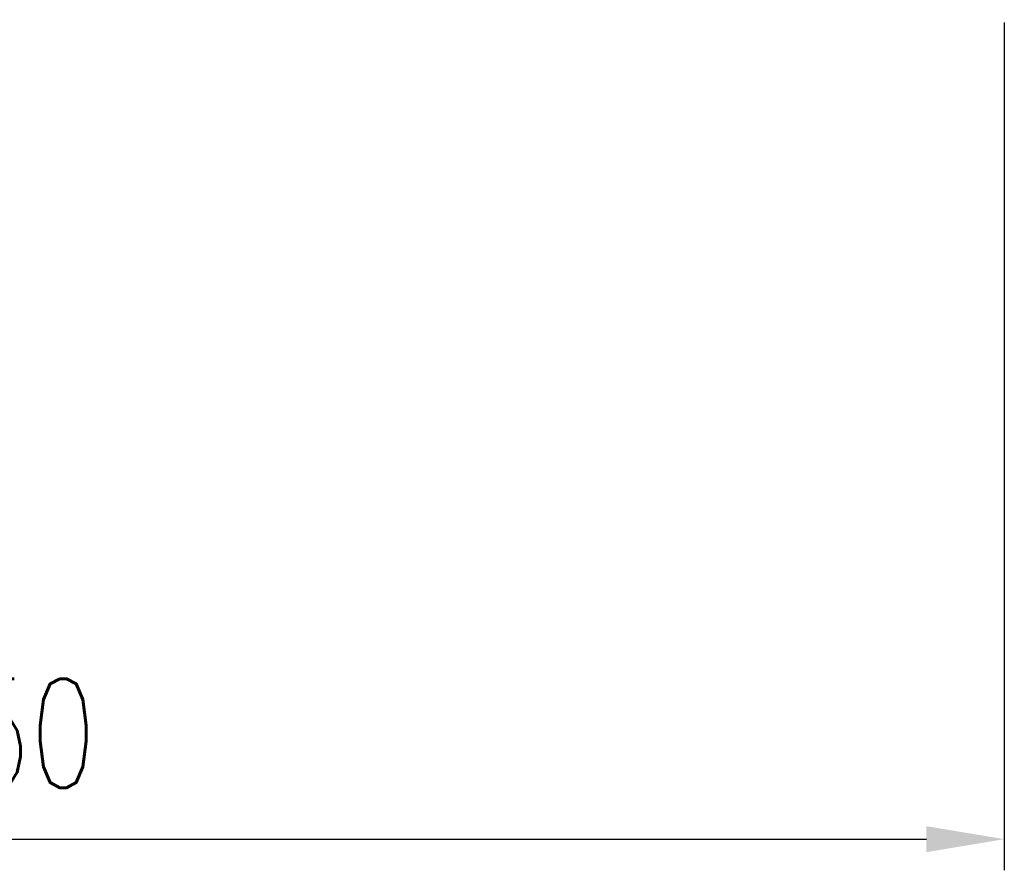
# Model space of a CAD drawing. Header units: inches. Extents: x 20 to 915, y 22 to 275.
# Tile 34 of 51: x 162 to 187, y 44 to 66. Entities that reach past the tile are written whole.
import ezdxf

# ---------------------------------------------------------------- set-up
doc = ezdxf.new("R2010")
doc.units = ezdxf.units.IN
doc.header["$LTSCALE"] = 0.1
doc.layers.add('DIM', color=4, linetype='Continuous')
doc.styles.add('DIM-7', font='SIMPLEX.shx', dxfattribs={"width": 0.7, "bigfont": 'chineset.shx'})
doc.dimstyles.new('CNS', dxfattribs={"dimtxt": 3.5, "dimasz": 2.5, "dimexe": 1, "dimexo": 1.5, "dimgap": 0.09, "dimtad": 0, "dimdsep": 46, "dimtxsty": 'DIM-7', "dimcen": 0.09, "dimclrd": 1, "dimclre": 1, "dimclrt": 4, "dimadec": 0, "dimazin": 0, "dimtfac": 1, "dimtix": 1, "dimtmove": 2, "dimatfit": 3, "dimfxl": 1, "dimtvp": 0.971429, "dimtolj": 1, "dimarcsym": 0})

# ---------------------------------------------------------------- blocks, each defined once
blk = doc.blocks.new('*D4')
at = {"layer": 'DEFPOINTS', "color": 0, "transparency": 16777216}
for p in [(187.33, 67.352), (137.33, 57.352), (187.33, 45.184)]:
    blk.add_point(p, dxfattribs=at)
at = {"layer": 'DIM', "color": 4, "lineweight": -2, "transparency": 16777216}
for p, q in [((187.33, 66.152), (187.33, 44.384)), ((137.33, 56.152), (137.33, 44.384)), ((139.33, 45.184), (185.33, 45.184))]:
    blk.add_line(p, q, dxfattribs=at)
at = {"layer": 'DIM', "color": 4, "transparency": 16777216}
for points in [[(139.33, 45.517), (139.33, 44.85), (137.33, 45.184)], [(185.33, 45.517), (185.33, 44.85), (187.33, 45.184)]]:
    blk.add_solid(points, dxfattribs=at)
at = {"layer": 'DIM', "color": 4, "transparency": 16777216, "insert": (162.33, 47.904), "char_height": 2.8, "attachment_point": 5, "style": 'DIM-7'}
blk.add_mtext('\\A1;50', dxfattribs=at)

msp = doc.modelspace()

# ---------------------------------------------------------------- dimensions: what is measured, and where the dimension line sits
at = {"layer": 'DIM', "color": 0}
dim = msp.add_linear_dim(base=(187.33, 45.184), p1=(137.33, 57.352), p2=(187.33, 67.352), dimstyle='CNS', override={"dimscale": 0.8, "dimclrd": 4, "dimclre": 4}, dxfattribs=at)
dim.commit()
dim.dimension.update_dxf_attribs({"geometry": '*D4', "text_midpoint": (162.33, 47.904)})

doc.saveas('drawing.dxf')
